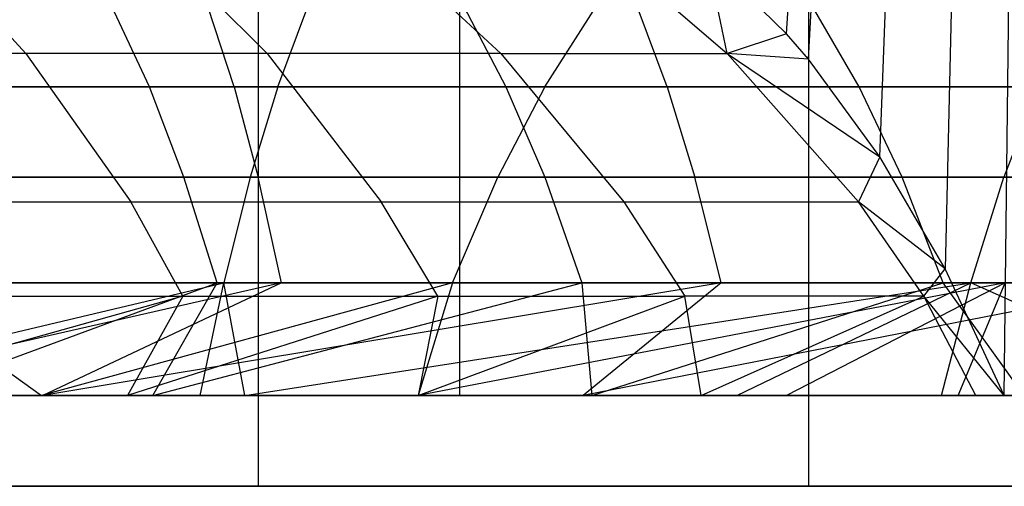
# Model space of a CAD drawing. Extents: x 0.1 to 12.1, y -6 to 6.
# Tile 162 of 181: x 11.048 to 11.391, y -0.9 to -0.737. Entities that reach past the tile are written whole.
import ezdxf

# ---------------------------------------------------------------- set-up
doc = ezdxf.new("R2010")
doc.units = 0
doc.header["$LTSCALE"] = 2.54
doc.layers.get('0').update_dxf_attribs({"linetype": 'CONTINUOUS'})

# ---------------------------------------------------------------- blocks, each defined once
blk = doc.blocks.new('DROPS_COLOR_C_STL')
at = {"color": 0}
for p, q in [((11.20119, -0.86832, 23.60152), (11.20119, 0.93168, 23.60152)), ((11.20119, -0.86832, 23.60152), (11.20119, 0.93168, 23.60152)), ((11.3151, -0.7422, 17.61261), (11.411, 0.93168, 17.79391)), ((11.3151, -0.7422, 17.61261), (11.411, 0.93168, 17.79391)), ((11.32269, -0.75103, 17.62642), (11.411, 0.93168, 17.79391)), ((11.32269, -0.75103, 17.62642), (11.411, 0.93168, 17.79391)), ((11.34761, -0.78501, 17.6724), (11.411, 0.93168, 17.79391)), ((11.34761, -0.78501, 17.6724), (11.411, 0.93168, 17.79391)), ((11.411, 0.93168, 17.79391), (11.37037, -0.82412, 17.71526)), ((11.411, 0.93168, 17.79391), (11.37037, -0.82412, 17.71526)), ((11.39097, -0.86832, 17.75477), (11.411, 0.93168, 17.79391)), ((11.39097, -0.86832, 17.75477), (11.411, 0.93168, 17.79391)), ((11.13087, 0.9, 29.30617), (11.13087, -0.9, 29.30617)), ((11.13087, 0.9, 29.30617), (11.13087, -0.9, 29.30617)), ((11.32275, 0.9, 29.63061), (11.32275, -0.9, 29.63061)), ((11.32275, 0.9, 29.63061), (11.32275, -0.9, 29.63061)), ((11.3151, -0.7422, 17.61261), (11.28743, -0.71514, 17.56295)), ((11.3151, -0.7422, 17.61261), (11.28743, -0.71514, 17.56295)), ((11.29431, -0.74899, 17.64403), (11.28743, -0.71514, 17.56295)), ((11.29431, -0.74899, 17.64403), (11.28743, -0.71514, 17.56295)), ((11.0498, -0.74899, 17.80405), (11.02827, -0.72572, 17.7652)), ((11.0498, -0.74899, 17.80405), (11.02827, -0.72572, 17.7652)), ((11.13393, -0.74899, 17.75463), (11.11054, -0.72572, 17.71688)), ((11.13393, -0.74899, 17.75463), (11.11054, -0.72572, 17.71688)), ((11.21546, -0.74899, 17.70126), (11.19026, -0.72572, 17.6647)), ((11.21546, -0.74899, 17.70126), (11.19026, -0.72572, 17.6647)), ((11.26736, -0.72572, 17.60874), (11.29431, -0.74899, 17.64403)), ((11.26736, -0.72572, 17.60874), (11.29431, -0.74899, 17.64403)), ((11.09291, -0.7606, 19.73712), (11.0798, -0.73264, 19.68945)), ((11.09291, -0.7606, 19.73712), (11.0798, -0.73264, 19.68945)), ((11.12245, -0.7606, 21.57647), (11.11328, -0.73264, 21.52788)), ((11.12245, -0.7606, 21.57647), (11.11328, -0.73264, 21.52788)), ((11.13767, -0.7606, 20.92103), (11.14817, -0.73264, 20.96935)), ((11.13767, -0.7606, 20.92103), (11.14817, -0.73264, 20.96935)), ((11.20251, -0.73264, 19.65348), (11.21722, -0.7606, 19.70069)), ((11.20251, -0.73264, 19.65348), (11.21722, -0.7606, 19.70069)), ((11.23078, -0.7606, 19.01913), (11.24867, -0.73264, 19.06523)), ((11.23078, -0.7606, 19.01913), (11.24867, -0.73264, 19.06523)), ((11.27342, -0.7606, 21.54588), (11.26293, -0.73264, 21.49756)), ((11.27342, -0.7606, 21.54588), (11.26293, -0.73264, 21.49756)), ((11.34038, -0.7606, 19.66003), (11.32407, -0.73264, 19.61336)), ((11.34038, -0.7606, 19.66003), (11.32407, -0.73264, 19.61336)), ((11.3151, -0.7422, 17.61261), (11.29431, -0.74899, 17.64403)), ((11.3151, -0.7422, 17.61261), (11.29431, -0.74899, 17.64403)), ((11.32269, -0.75103, 17.62642), (11.3151, -0.7422, 17.61261)), ((11.32269, -0.75103, 17.62642), (11.3151, -0.7422, 17.61261)), ((11.0498, -0.74899, 17.80405), (10.96336, -0.74899, 17.84932)), ((11.0498, -0.74899, 17.80405), (10.96336, -0.74899, 17.84932)), ((11.13393, -0.74899, 17.75463), (11.0498, -0.74899, 17.80405)), ((11.0498, -0.74899, 17.80405), (11.08638, -0.80073, 17.87007)), ((11.0498, -0.74899, 17.80405), (11.08638, -0.80073, 17.87007)), ((11.13393, -0.74899, 17.75463), (11.0498, -0.74899, 17.80405)), ((11.21546, -0.74899, 17.70126), (11.13393, -0.74899, 17.75463)), ((11.13393, -0.74899, 17.75463), (11.17368, -0.80073, 17.81878)), ((11.13393, -0.74899, 17.75463), (11.17368, -0.80073, 17.81878)), ((11.21546, -0.74899, 17.70126), (11.13393, -0.74899, 17.75463)), ((11.21546, -0.74899, 17.70126), (11.29431, -0.74899, 17.64403)), ((11.21546, -0.74899, 17.70126), (11.25828, -0.80073, 17.76341)), ((11.21546, -0.74899, 17.70126), (11.25828, -0.80073, 17.76341)), ((11.21546, -0.74899, 17.70126), (11.29431, -0.74899, 17.64403)), ((11.34012, -0.80073, 17.70401), (11.29431, -0.74899, 17.64403)), ((11.29431, -0.74899, 17.64403), (11.34761, -0.78501, 17.6724)), ((11.32269, -0.75103, 17.62642), (11.29431, -0.74899, 17.64403)), ((11.32269, -0.75103, 17.62642), (11.29431, -0.74899, 17.64403)), ((11.29431, -0.74899, 17.64403), (11.34761, -0.78501, 17.6724)), ((11.34012, -0.80073, 17.70401), (11.29431, -0.74899, 17.64403)), ((11.34761, -0.78501, 17.6724), (11.32269, -0.75103, 17.62642)), ((11.34761, -0.78501, 17.6724), (11.32269, -0.75103, 17.62642)), ((10.86939, -0.7606, 20.97158), (11.13767, -0.7606, 20.92103)), ((10.86939, -0.7606, 20.97158), (11.13767, -0.7606, 20.92103)), ((10.96743, -0.7606, 19.76935), (11.09291, -0.7606, 19.73712)), ((10.96743, -0.7606, 19.76935), (11.09291, -0.7606, 19.73712)), ((10.9707, -0.7606, 21.60291), (11.12245, -0.7606, 21.57647)), ((10.9707, -0.7606, 21.60291), (11.12245, -0.7606, 21.57647)), ((11.23078, -0.7606, 19.01913), (11.02691, -0.7606, 19.09028)), ((11.23078, -0.7606, 19.01913), (11.02691, -0.7606, 19.09028)), ((11.10494, -0.79219, 19.78088), (11.09291, -0.7606, 19.73712)), ((11.09291, -0.7606, 19.73712), (11.21722, -0.7606, 19.70069)), ((11.09291, -0.7606, 19.73712), (11.21722, -0.7606, 19.70069)), ((11.10494, -0.79219, 19.78088), (11.09291, -0.7606, 19.73712)), ((11.12245, -0.7606, 21.57647), (11.13087, -0.79219, 21.62106)), ((11.12245, -0.7606, 21.57647), (11.27342, -0.7606, 21.54588)), ((11.12245, -0.7606, 21.57647), (11.13087, -0.79219, 21.62106)), ((11.12245, -0.7606, 21.57647), (11.27342, -0.7606, 21.54588)), ((11.13767, -0.7606, 20.92103), (11.12804, -0.79219, 20.87668)), ((11.13767, -0.7606, 20.92103), (11.12804, -0.79219, 20.87668)), ((11.13767, -0.7606, 20.92103), (11.40293, -0.7606, 20.85578)), ((11.13767, -0.7606, 20.92103), (11.40293, -0.7606, 20.85578)), ((11.23078, -0.7606, 19.01913), (11.21436, -0.79219, 18.97682)), ((11.23078, -0.7606, 19.01913), (11.21436, -0.79219, 18.97682)), ((11.21722, -0.7606, 19.70069), (11.23073, -0.79219, 19.74401)), ((11.21722, -0.7606, 19.70069), (11.23073, -0.79219, 19.74401)), ((11.21722, -0.7606, 19.70069), (11.34038, -0.7606, 19.66003)), ((11.21722, -0.7606, 19.70069), (11.34038, -0.7606, 19.66003)), ((11.42899, -0.7606, 18.93449), (11.23078, -0.7606, 19.01913)), ((11.42899, -0.7606, 18.93449), (11.23078, -0.7606, 19.01913)), ((11.27342, -0.7606, 21.54588), (11.28306, -0.79219, 21.59023)), ((11.27342, -0.7606, 21.54588), (11.42359, -0.7606, 21.51113)), ((11.27342, -0.7606, 21.54588), (11.28306, -0.79219, 21.59023)), ((11.27342, -0.7606, 21.54588), (11.42359, -0.7606, 21.51113)), ((11.35535, -0.79219, 19.70288), (11.34038, -0.7606, 19.66003)), ((11.34038, -0.7606, 19.66003), (11.46208, -0.7606, 19.61524)), ((11.34038, -0.7606, 19.66003), (11.46208, -0.7606, 19.61524)), ((11.35535, -0.79219, 19.70288), (11.34038, -0.7606, 19.66003)), ((11.40293, -0.7606, 20.85578), (11.39088, -0.79219, 20.81202)), ((11.40293, -0.7606, 20.85578), (11.39088, -0.79219, 20.81202)), ((11.34761, -0.78501, 17.6724), (11.34012, -0.80073, 17.70401)), ((11.34761, -0.78501, 17.6724), (11.34012, -0.80073, 17.70401)), ((11.37037, -0.82412, 17.71526), (11.34761, -0.78501, 17.6724)), ((11.37037, -0.82412, 17.71526), (11.34761, -0.78501, 17.6724)), ((11.12804, -0.79219, 20.87668), (10.8622, -0.79219, 20.92677)), ((11.12804, -0.79219, 20.87668), (10.8622, -0.79219, 20.92677)), ((11.13087, -0.79219, 21.62106), (10.97789, -0.79219, 21.64772)), ((11.13087, -0.79219, 21.62106), (10.97789, -0.79219, 21.64772)), ((10.97797, -0.79219, 19.81349), (11.10494, -0.79219, 19.78088)), ((10.97797, -0.79219, 19.81349), (11.10494, -0.79219, 19.78088)), ((11.0134, -0.79219, 19.04695), (11.21436, -0.79219, 18.97682)), ((11.0134, -0.79219, 19.04695), (11.21436, -0.79219, 18.97682)), ((11.11649, -0.82903, 19.82291), (11.10494, -0.79219, 19.78088)), ((11.10494, -0.79219, 19.78088), (11.23073, -0.79219, 19.74401)), ((11.10494, -0.79219, 19.78088), (11.23073, -0.79219, 19.74401)), ((11.11649, -0.82903, 19.82291), (11.10494, -0.79219, 19.78088)), ((11.12804, -0.79219, 20.87668), (11.11879, -0.82903, 20.83408)), ((11.12804, -0.79219, 20.87668), (11.11879, -0.82903, 20.83408)), ((11.39088, -0.79219, 20.81202), (11.12804, -0.79219, 20.87668)), ((11.39088, -0.79219, 20.81202), (11.12804, -0.79219, 20.87668)), ((11.28306, -0.79219, 21.59023), (11.13087, -0.79219, 21.62106)), ((11.13895, -0.82903, 21.6639), (11.13087, -0.79219, 21.62106)), ((11.28306, -0.79219, 21.59023), (11.13087, -0.79219, 21.62106)), ((11.13895, -0.82903, 21.6639), (11.13087, -0.79219, 21.62106)), ((11.19859, -0.82903, 18.93618), (11.21436, -0.79219, 18.97682)), ((11.19859, -0.82903, 18.93618), (11.21436, -0.79219, 18.97682)), ((11.21436, -0.79219, 18.97682), (11.40974, -0.79219, 18.89339)), ((11.21436, -0.79219, 18.97682), (11.40974, -0.79219, 18.89339)), ((11.23073, -0.79219, 19.74401), (11.24371, -0.82903, 19.78563)), ((11.23073, -0.79219, 19.74401), (11.24371, -0.82903, 19.78563)), ((11.23073, -0.79219, 19.74401), (11.35535, -0.79219, 19.70288)), ((11.23073, -0.79219, 19.74401), (11.35535, -0.79219, 19.70288)), ((11.43444, -0.79219, 21.55519), (11.28306, -0.79219, 21.59023)), ((11.29231, -0.82903, 21.63282), (11.28306, -0.79219, 21.59023)), ((11.43444, -0.79219, 21.55519), (11.28306, -0.79219, 21.59023)), ((11.29231, -0.82903, 21.63282), (11.28306, -0.79219, 21.59023)), ((11.36973, -0.82903, 19.74403), (11.35535, -0.79219, 19.70288)), ((11.35535, -0.79219, 19.70288), (11.4785, -0.79219, 19.65755)), ((11.35535, -0.79219, 19.70288), (11.4785, -0.79219, 19.65755)), ((11.36973, -0.82903, 19.74403), (11.35535, -0.79219, 19.70288)), ((11.37931, -0.82903, 20.77), (11.39088, -0.79219, 20.81202)), ((11.37931, -0.82903, 20.77), (11.39088, -0.79219, 20.81202)), ((11.65056, -0.79219, 20.7327), (11.39088, -0.79219, 20.81202)), ((11.65056, -0.79219, 20.7327), (11.39088, -0.79219, 20.81202)), ((10.99668, -0.80073, 17.91705), (11.08638, -0.80073, 17.87007)), ((10.99668, -0.80073, 17.91705), (11.08638, -0.80073, 17.87007)), ((11.10459, -0.83362, 17.90294), (11.08638, -0.80073, 17.87007)), ((11.08638, -0.80073, 17.87007), (11.17368, -0.80073, 17.81878)), ((11.10459, -0.83362, 17.90294), (11.08638, -0.80073, 17.87007)), ((11.08638, -0.80073, 17.87007), (11.17368, -0.80073, 17.81878)), ((11.17368, -0.80073, 17.81878), (11.25828, -0.80073, 17.76341)), ((11.19348, -0.83362, 17.85072), (11.17368, -0.80073, 17.81878)), ((11.19348, -0.83362, 17.85072), (11.17368, -0.80073, 17.81878)), ((11.17368, -0.80073, 17.81878), (11.25828, -0.80073, 17.76341)), ((11.25828, -0.80073, 17.76341), (11.27961, -0.83362, 17.79435)), ((11.25828, -0.80073, 17.76341), (11.34012, -0.80073, 17.70401)), ((11.25828, -0.80073, 17.76341), (11.27961, -0.83362, 17.79435)), ((11.25828, -0.80073, 17.76341), (11.34012, -0.80073, 17.70401)), ((11.37037, -0.82412, 17.71526), (11.34012, -0.80073, 17.70401)), ((11.37037, -0.82412, 17.71526), (11.34012, -0.80073, 17.70401)), ((11.36292, -0.83362, 17.73388), (11.34012, -0.80073, 17.70401)), ((11.36292, -0.83362, 17.73388), (11.34012, -0.80073, 17.70401)), ((11.36292, -0.83362, 17.73388), (11.37037, -0.82412, 17.71526)), ((11.36292, -0.83362, 17.73388), (11.37037, -0.82412, 17.71526)), ((11.39097, -0.86832, 17.75477), (11.37037, -0.82412, 17.71526)), ((11.39097, -0.86832, 17.75477), (11.37037, -0.82412, 17.71526)), ((11.11879, -0.82903, 20.83408), (10.8553, -0.82903, 20.88373)), ((11.11879, -0.82903, 20.83408), (10.8553, -0.82903, 20.88373)), ((10.95267, -0.86832, 20.82797), (11.11879, -0.82903, 20.83408)), ((10.95267, -0.86832, 20.82797), (11.11879, -0.82903, 20.83408)), ((11.13895, -0.82903, 21.6639), (10.96592, -0.86832, 21.73275)), ((11.13895, -0.82903, 21.6639), (10.96592, -0.86832, 21.73275)), ((10.9848, -0.82903, 21.69077), (11.13895, -0.82903, 21.6639)), ((10.9848, -0.82903, 21.69077), (11.13895, -0.82903, 21.6639)), ((10.9881, -0.82903, 19.85589), (11.11649, -0.82903, 19.82291)), ((10.9881, -0.82903, 19.85589), (11.11649, -0.82903, 19.82291)), ((11.19859, -0.82903, 18.93618), (11.00043, -0.82903, 19.00534)), ((11.00043, -0.82903, 19.00534), (11.05521, -0.86832, 18.9471)), ((11.00043, -0.82903, 19.00534), (11.05521, -0.86832, 18.9471)), ((11.19859, -0.82903, 18.93618), (11.00043, -0.82903, 19.00534)), ((11.00977, -0.86832, 19.89029), (11.11649, -0.82903, 19.82291)), ((11.00977, -0.86832, 19.89029), (11.11649, -0.82903, 19.82291)), ((11.19859, -0.82903, 18.93618), (11.05521, -0.86832, 18.9471)), ((11.19859, -0.82903, 18.93618), (11.05521, -0.86832, 18.9471)), ((11.13895, -0.82903, 21.6639), (11.05577, -0.86832, 21.71803)), ((11.13895, -0.82903, 21.6639), (11.05577, -0.86832, 21.71803)), ((11.29231, -0.82903, 21.63282), (11.05577, -0.86832, 21.71803)), ((11.29231, -0.82903, 21.63282), (11.05577, -0.86832, 21.71803)), ((11.09414, -0.86832, 19.86886), (11.24371, -0.82903, 19.78563)), ((11.09414, -0.86832, 19.86886), (11.24371, -0.82903, 19.78563)), ((11.09414, -0.86832, 19.86886), (11.11649, -0.82903, 19.82291)), ((11.09414, -0.86832, 19.86886), (11.11649, -0.82903, 19.82291)), ((11.11061, -0.86832, 20.79644), (11.11879, -0.82903, 20.83408)), ((11.11061, -0.86832, 20.79644), (11.11879, -0.82903, 20.83408)), ((11.11649, -0.82903, 19.82291), (11.24371, -0.82903, 19.78563)), ((11.11649, -0.82903, 19.82291), (11.24371, -0.82903, 19.78563)), ((11.11879, -0.82903, 20.83408), (11.37931, -0.82903, 20.77)), ((11.12619, -0.86832, 20.79303), (11.11879, -0.82903, 20.83408)), ((11.12619, -0.86832, 20.79303), (11.11879, -0.82903, 20.83408)), ((11.11879, -0.82903, 20.83408), (11.37931, -0.82903, 20.77)), ((11.12619, -0.86832, 20.79303), (11.37931, -0.82903, 20.77)), ((11.12619, -0.86832, 20.79303), (11.37931, -0.82903, 20.77)), ((11.13895, -0.82903, 21.6639), (11.29231, -0.82903, 21.63282)), ((11.13895, -0.82903, 21.6639), (11.29231, -0.82903, 21.63282)), ((11.39126, -0.82903, 18.85391), (11.18656, -0.86832, 18.89953)), ((11.39126, -0.82903, 18.85391), (11.18656, -0.86832, 18.89953)), ((11.19859, -0.82903, 18.93618), (11.18656, -0.86832, 18.89953)), ((11.19859, -0.82903, 18.93618), (11.18656, -0.86832, 18.89953)), ((11.39126, -0.82903, 18.85391), (11.19859, -0.82903, 18.93618)), ((11.39126, -0.82903, 18.85391), (11.19859, -0.82903, 18.93618)), ((11.24371, -0.82903, 19.78563), (11.24715, -0.86832, 19.82489)), ((11.24371, -0.82903, 19.78563), (11.24715, -0.86832, 19.82489)), ((11.24371, -0.82903, 19.78563), (11.36973, -0.82903, 19.74403)), ((11.24371, -0.82903, 19.78563), (11.36973, -0.82903, 19.74403)), ((11.29231, -0.82903, 21.63282), (11.24411, -0.86832, 21.68241)), ((11.29231, -0.82903, 21.63282), (11.24411, -0.86832, 21.68241)), ((11.44486, -0.82903, 21.59752), (11.24411, -0.86832, 21.68241)), ((11.44486, -0.82903, 21.59752), (11.24411, -0.86832, 21.68241)), ((11.24715, -0.86832, 19.82489), (11.36973, -0.82903, 19.74403)), ((11.24715, -0.86832, 19.82489), (11.36973, -0.82903, 19.74403)), ((11.29231, -0.82903, 21.63282), (11.44486, -0.82903, 21.59752)), ((11.29231, -0.82903, 21.63282), (11.44486, -0.82903, 21.59752)), ((11.29767, -0.86832, 20.75194), (11.37931, -0.82903, 20.77)), ((11.29767, -0.86832, 20.75194), (11.37931, -0.82903, 20.77)), ((11.39126, -0.82903, 18.85391), (11.3151, -0.86832, 18.84622)), ((11.39126, -0.82903, 18.85391), (11.3151, -0.86832, 18.84622)), ((11.36907, -0.86832, 20.73286), (11.37931, -0.82903, 20.77)), ((11.36907, -0.86832, 20.73286), (11.37931, -0.82903, 20.77)), ((11.39797, -0.86832, 19.77493), (11.36973, -0.82903, 19.74403)), ((11.36973, -0.82903, 19.74403), (11.49427, -0.82903, 19.69819)), ((11.36973, -0.82903, 19.74403), (11.49427, -0.82903, 19.69819)), ((11.39797, -0.86832, 19.77493), (11.36973, -0.82903, 19.74403)), ((11.37492, -0.86832, 18.81902), (11.39126, -0.82903, 18.85391)), ((11.37492, -0.86832, 18.81902), (11.39126, -0.82903, 18.85391)), ((11.46716, -0.86832, 20.70471), (11.37931, -0.82903, 20.77)), ((11.46716, -0.86832, 20.70471), (11.37931, -0.82903, 20.77)), ((11.63669, -0.82903, 20.69137), (11.37931, -0.82903, 20.77)), ((11.63669, -0.82903, 20.69137), (11.37931, -0.82903, 20.77)), ((11.10459, -0.83362, 17.90294), (10.98117, -0.86832, 18.0034)), ((11.10459, -0.83362, 17.90294), (10.98117, -0.86832, 18.0034)), ((11.01327, -0.83362, 17.95077), (11.10459, -0.83362, 17.90294)), ((11.01327, -0.83362, 17.95077), (11.10459, -0.83362, 17.90294)), ((11.10459, -0.83362, 17.90294), (11.08523, -0.86832, 17.95174)), ((11.10459, -0.83362, 17.90294), (11.08523, -0.86832, 17.95174)), ((11.19348, -0.83362, 17.85072), (11.08523, -0.86832, 17.95174)), ((11.19348, -0.83362, 17.85072), (11.08523, -0.86832, 17.95174)), ((11.10459, -0.83362, 17.90294), (11.19348, -0.83362, 17.85072)), ((11.10459, -0.83362, 17.90294), (11.19348, -0.83362, 17.85072)), ((11.19348, -0.83362, 17.85072), (11.18661, -0.86832, 17.89435)), ((11.18661, -0.86832, 17.89435), (11.27961, -0.83362, 17.79435)), ((11.19348, -0.83362, 17.85072), (11.18661, -0.86832, 17.89435)), ((11.18661, -0.86832, 17.89435), (11.27961, -0.83362, 17.79435)), ((11.19348, -0.83362, 17.85072), (11.27961, -0.83362, 17.79435)), ((11.19348, -0.83362, 17.85072), (11.27961, -0.83362, 17.79435)), ((11.36292, -0.83362, 17.73388), (11.27961, -0.83362, 17.79435)), ((11.36292, -0.83362, 17.73388), (11.27961, -0.83362, 17.79435)), ((11.28525, -0.86832, 17.83125), (11.27961, -0.83362, 17.79435)), ((11.28525, -0.86832, 17.83125), (11.27961, -0.83362, 17.79435)), ((11.28525, -0.86832, 17.83125), (11.36292, -0.83362, 17.73388)), ((11.28525, -0.86832, 17.83125), (11.36292, -0.83362, 17.73388)), ((11.39097, -0.86832, 17.75477), (11.36292, -0.83362, 17.73388)), ((11.39097, -0.86832, 17.75477), (11.36292, -0.83362, 17.73388)), ((11.38103, -0.86832, 17.76238), (11.36292, -0.83362, 17.73388)), ((11.38103, -0.86832, 17.76238), (11.36292, -0.83362, 17.73388)), ((11.11061, -0.86832, 20.79644), (10.95267, -0.86832, 20.82797)), ((11.11061, -0.86832, 20.79644), (10.95267, -0.86832, 20.82797)), ((10.96458, -0.86832, 23.96443), (11.20119, -0.86832, 23.60152)), ((10.96458, -0.86832, 23.96443), (11.20119, -0.86832, 23.60152)), ((10.96592, -0.86832, 21.73275), (11.05577, -0.86832, 21.71803)), ((10.96592, -0.86832, 21.73275), (11.05577, -0.86832, 21.71803)), ((10.98117, -0.86832, 18.0034), (11.08523, -0.86832, 17.95174)), ((10.98117, -0.86832, 18.0034), (11.08523, -0.86832, 17.95174)), ((11.05521, -0.86832, 18.9471), (10.98896, -0.86832, 18.96857)), ((11.05521, -0.86832, 18.9471), (10.98896, -0.86832, 18.96857)), ((11.00977, -0.86832, 19.89029), (11.09414, -0.86832, 19.86886)), ((11.00977, -0.86832, 19.89029), (11.09414, -0.86832, 19.86886)), ((11.18656, -0.86832, 18.89953), (11.05521, -0.86832, 18.9471)), ((11.18656, -0.86832, 18.89953), (11.05521, -0.86832, 18.9471)), ((11.05577, -0.86832, 21.71803), (11.24411, -0.86832, 21.68241)), ((11.05577, -0.86832, 21.71803), (11.24411, -0.86832, 21.68241)), ((11.08523, -0.86832, 17.95174), (11.18661, -0.86832, 17.89435)), ((11.08523, -0.86832, 17.95174), (11.18661, -0.86832, 17.89435)), ((11.09414, -0.86832, 19.86886), (11.24715, -0.86832, 19.82489)), ((11.09414, -0.86832, 19.86886), (11.24715, -0.86832, 19.82489)), ((11.12619, -0.86832, 20.79303), (11.11061, -0.86832, 20.79644)), ((11.12619, -0.86832, 20.79303), (11.11061, -0.86832, 20.79644)), ((11.29767, -0.86832, 20.75194), (11.12619, -0.86832, 20.79303)), ((11.29767, -0.86832, 20.75194), (11.12619, -0.86832, 20.79303)), ((11.3151, -0.86832, 18.84622), (11.18656, -0.86832, 18.89953)), ((11.3151, -0.86832, 18.84622), (11.18656, -0.86832, 18.89953)), ((11.18661, -0.86832, 17.89435), (11.28525, -0.86832, 17.83125)), ((11.18661, -0.86832, 17.89435), (11.28525, -0.86832, 17.83125)), ((11.20119, -0.86832, 23.60152), (11.411, -0.86832, 23.22248)), ((11.20119, -0.86832, 23.60152), (11.411, -0.86832, 23.22248)), ((11.24411, -0.86832, 21.68241), (11.43081, -0.86832, 21.6406)), ((11.24411, -0.86832, 21.68241), (11.43081, -0.86832, 21.6406)), ((11.24715, -0.86832, 19.82489), (11.39797, -0.86832, 19.77493)), ((11.24715, -0.86832, 19.82489), (11.39797, -0.86832, 19.77493)), ((11.28525, -0.86832, 17.83125), (11.38103, -0.86832, 17.76238)), ((11.28525, -0.86832, 17.83125), (11.38103, -0.86832, 17.76238)), ((11.36907, -0.86832, 20.73286), (11.29767, -0.86832, 20.75194)), ((11.36907, -0.86832, 20.73286), (11.29767, -0.86832, 20.75194)), ((11.37492, -0.86832, 18.81902), (11.3151, -0.86832, 18.84622)), ((11.37492, -0.86832, 18.81902), (11.3151, -0.86832, 18.84622)), ((11.46716, -0.86832, 20.70471), (11.36907, -0.86832, 20.73286)), ((11.46716, -0.86832, 20.70471), (11.36907, -0.86832, 20.73286)), ((11.44087, -0.86832, 18.78717), (11.37492, -0.86832, 18.81902)), ((11.44087, -0.86832, 18.78717), (11.37492, -0.86832, 18.81902)), ((11.38103, -0.86832, 17.76238), (11.39097, -0.86832, 17.75477)), ((11.38103, -0.86832, 17.76238), (11.39097, -0.86832, 17.75477)), ((11.39097, -0.86832, 17.75477), (11.411, -0.86832, 17.79391)), ((11.39097, -0.86832, 17.75477), (11.411, -0.86832, 17.79391)), ((12.06491, -0.9, 32.52113), (11.01212, -0.9, 32.52113)), ((11.01212, -0.9, 29.12627), (11.13087, -0.9, 29.30617)), ((11.01212, -0.9, 29.12627), (11.13087, -0.9, 29.30617)), ((12.06491, -0.9, 32.52113), (11.01212, -0.9, 32.52113)), ((11.13087, -0.9, 29.30617), (11.32275, -0.9, 29.63061)), ((11.13087, -0.9, 29.30617), (11.32275, -0.9, 29.63061)), ((11.32275, -0.9, 29.63061), (11.49387, -0.9, 29.96645)), ((11.32275, -0.9, 29.63061), (11.49387, -0.9, 29.96645))]:
    blk.add_line(p, q, dxfattribs=at)

msp = doc.modelspace()

# ---------------------------------------------------------------- block references
at = {"color": 0}
msp.add_blockref('DROPS_COLOR_C_STL', (0, 0), dxfattribs=at)

doc.saveas('drawing.dxf')
